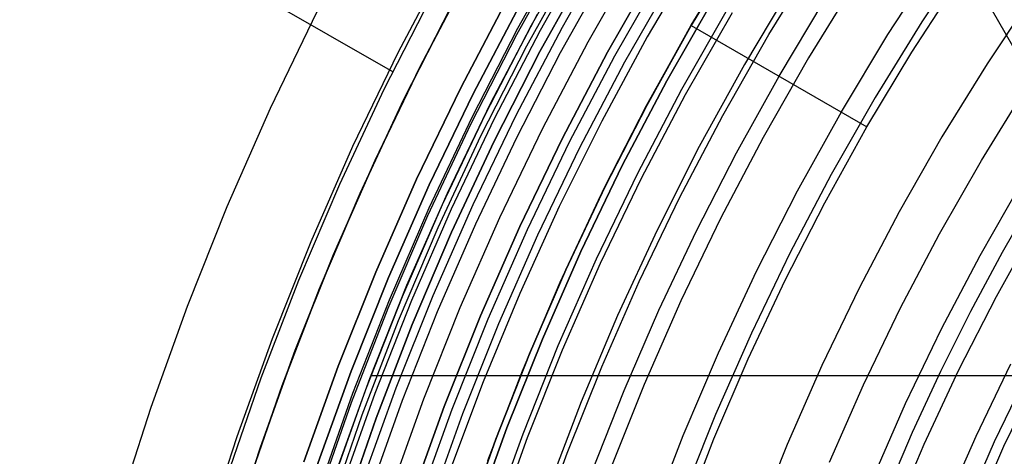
# Model space of a CAD drawing. Header units: millimetres. Extents: x 8929 to 10091, y -2708 to -1691.
# Tile 46 of 196: x 9433 to 9458, y -2034 to -2023. Entities that reach past the tile are written whole.
import ezdxf

# ---------------------------------------------------------------- set-up
doc = ezdxf.new("R2010")
doc.units = ezdxf.units.MM
for name, color, linetype in [('1', 7, 'Continuous'), ('COLOR EXT', 7, 'Continuous'), ('luz', 7, 'Continuous')]:
    doc.layers.add(name, color=color, linetype=linetype)

msp = doc.modelspace()

# ---------------------------------------------------------------- linework, layer by layer
at = {"layer": '1', "color": 7, "true_color": 0xffffff}
for p, q in [((9464.974, -2036.341, 34.804), (9450.969, -2011.827, 34.804)), ((9442.296, -2024.534, 65.998), (9432.934, -2019.129, 65.998)), ((9450.971, -2021.397, 60.904), (9449.787, -2023.371, 60.904)), ((9450.971, -2021.397, 59.909), (9449.787, -2023.371, 59.909)), ((9449.787, -2023.371, 60.406), (9450.971, -2021.397, 60.406)), ((9449.79, -2023.366, 42.804), (9451.034, -2021.296, 42.804)), ((9449.79, -2023.366, 51.854), (9451.034, -2021.296, 51.854)), ((9443.643, -2021.739, 71.704), (9442.427, -2024.056, 71.704)), ((9454.723, -2023.601, 76.403), (9455.956, -2021.701, 76.403)), ((9455.324, -2024.045, 65.998), (9456.511, -2022.211, 65.998)), ((9452.332, -2022.323, 44.653), (9451.127, -2024.348, 44.653)), ((9452.332, -2022.323, 44.653), (9451.127, -2024.348, 44.653)), ((9442.08, -2024.974, 65.998), (9443.273, -2022.635, 65.998)), ((9450.362, -2022.68, 46.153), (9449.174, -2024.765, 46.153)), ((9449.174, -2024.765, 53.153), (9450.362, -2022.68, 53.153)), ((9450.362, -2022.68, 49.653), (9449.174, -2024.765, 49.653)), ((9451.993, -2024.644, 63.451), (9453.126, -2022.755, 63.451)), ((9442.579, -2025.218, 46.606), (9443.763, -2022.896, 46.606)), ((9443.763, -2022.896, 34.804), (9442.579, -2025.218, 34.804)), ((9442.579, -2025.218, 40.705), (9443.763, -2022.896, 40.705)), ((9449.553, -2024.972, 138.188), (9450.734, -2022.901, 138.188)), ((9440.389, -2023.031, 69.704), (9439.22, -2025.46, 69.704)), ((9448.618, -2025.479, 42.804), (9449.79, -2023.366, 42.804)), ((9448.618, -2025.479, 51.854), (9449.79, -2023.366, 51.854)), ((9449.787, -2023.371, 60.904), (9448.67, -2025.382, 60.904)), ((9448.67, -2025.382, 60.406), (9449.787, -2023.371, 60.406)), ((9449.787, -2023.371, 59.909), (9448.671, -2025.382, 59.909)), ((9449.787, -2023.371, 60.904), (9454.199, -2025.918, 65.998)), ((9449.787, -2023.371, 59.909), (9449.787, -2023.371, 60.904)), ((9449.787, -2023.371, 60.904), (9449.787, -2023.371, 59.909)), ((9453.557, -2025.542, 76.403), (9454.723, -2023.601, 76.403)), ((9442.427, -2024.056, 71.704), (9441.291, -2026.414, 71.704)), ((9454.199, -2025.918, 65.998), (9455.324, -2024.045, 65.998)), ((9451.127, -2024.348, 44.653), (9449.992, -2026.413, 44.653)), ((9451.127, -2024.348, 44.653), (9449.992, -2026.413, 44.653)), ((9450.924, -2026.57, 63.451), (9451.993, -2024.644, 63.451)), ((9440.969, -2027.354, 65.998), (9442.08, -2024.974, 65.998)), ((9449.174, -2024.765, 46.153), (9448.059, -2026.89, 46.153)), ((9448.059, -2026.89, 53.153), (9449.174, -2024.765, 53.153)), ((9449.174, -2024.765, 49.653), (9448.059, -2026.89, 49.653)), ((9448.445, -2027.084, 138.188), (9449.553, -2024.972, 138.188)), ((9441.476, -2027.58, 46.606), (9442.579, -2025.218, 46.606)), ((9442.579, -2025.218, 34.804), (9441.476, -2027.58, 34.804)), ((9441.476, -2027.58, 40.705), (9442.579, -2025.218, 40.705)), ((9439.22, -2025.46, 69.704), (9438.135, -2027.928, 69.704)), ((9447.521, -2027.631, 42.804), (9448.618, -2025.479, 42.804)), ((9447.521, -2027.631, 51.854), (9448.618, -2025.479, 51.854)), ((9448.67, -2025.382, 60.904), (9447.62, -2027.428, 60.904)), ((9447.62, -2027.428, 60.406), (9448.67, -2025.382, 60.406)), ((9448.671, -2025.382, 59.909), (9447.621, -2027.429, 59.909)), ((9452.459, -2027.522, 76.403), (9453.557, -2025.542, 76.403)), ((9453.14, -2027.827, 65.998), (9454.199, -2025.918, 65.998)), ((9441.291, -2026.414, 71.704), (9440.238, -2028.809, 71.704)), ((9449.992, -2026.413, 44.653), (9448.93, -2028.516, 44.653)), ((9449.992, -2026.413, 44.653), (9448.93, -2028.516, 44.653)), ((9449.918, -2028.529, 63.451), (9450.924, -2026.57, 63.451)), ((9448.059, -2026.89, 46.153), (9447.018, -2029.051, 46.153)), ((9447.018, -2029.051, 53.153), (9448.059, -2026.89, 53.153)), ((9448.059, -2026.89, 49.653), (9447.018, -2029.051, 49.653)), ((9447.411, -2029.232, 138.188), (9448.445, -2027.084, 138.188)), ((9439.941, -2029.77, 65.998), (9440.969, -2027.354, 65.998)), ((9447.62, -2027.428, 60.904), (9446.639, -2029.509, 60.904)), ((9446.639, -2029.509, 60.406), (9447.62, -2027.428, 60.406)), ((9447.621, -2027.429, 59.909), (9446.64, -2029.509, 59.909)), ((9440.456, -2029.979, 46.606), (9441.476, -2027.58, 46.606)), ((9441.476, -2027.58, 34.804), (9440.456, -2029.979, 34.804)), ((9440.456, -2029.979, 40.705), (9441.476, -2027.58, 40.705)), ((9446.499, -2029.82, 42.804), (9447.521, -2027.631, 42.804)), ((9446.499, -2029.82, 51.854), (9447.521, -2027.631, 51.854)), ((9451.43, -2029.539, 76.403), (9452.459, -2027.522, 76.403)), ((9458.427, -2027.608, 206.672), (9457.592, -2029.071, 206.672)), ((9438.135, -2027.928, 69.704), (9437.135, -2030.431, 69.704)), ((9452.146, -2029.771, 65.998), (9453.14, -2027.827, 65.998)), ((9457.447, -2030.176, 70.904), (9458.45, -2028.367, 70.904)), ((9448.93, -2028.516, 44.653), (9447.941, -2030.654, 44.653)), ((9448.93, -2028.516, 44.653), (9447.941, -2030.654, 44.653)), ((9448.977, -2030.52, 63.451), (9449.918, -2028.529, 63.451)), ((9440.238, -2028.809, 71.704), (9439.268, -2031.24, 71.704)), ((9447.018, -2029.051, 46.153), (9446.053, -2031.247, 46.153)), ((9446.053, -2031.247, 53.153), (9447.018, -2029.051, 53.153)), ((9447.018, -2029.051, 49.653), (9446.053, -2031.247, 49.653)), ((9457.592, -2029.071, 206.672), (9456.799, -2030.557, 206.672)), ((9446.451, -2031.414, 138.188), (9447.411, -2029.232, 138.188)), ((9446.639, -2029.509, 60.904), (9445.727, -2031.62, 60.904)), ((9445.727, -2031.62, 60.406), (9446.639, -2029.509, 60.406)), ((9446.64, -2029.509, 59.909), (9445.728, -2031.621, 59.909)), ((9450.472, -2031.591, 76.403), (9451.43, -2029.539, 76.403)), ((9438.998, -2032.221, 65.998), (9439.941, -2029.77, 65.998)), ((9445.554, -2032.043, 42.804), (9446.499, -2029.82, 42.804)), ((9445.554, -2032.043, 51.854), (9446.499, -2029.82, 51.854)), ((9451.218, -2031.748, 65.998), (9452.146, -2029.771, 65.998)), ((9439.52, -2032.412, 46.606), (9440.456, -2029.979, 46.606)), ((9440.456, -2029.979, 34.804), (9439.52, -2032.412, 34.804)), ((9439.52, -2032.412, 40.705), (9440.456, -2029.979, 40.705)), ((9456.507, -2032.018, 70.904), (9457.447, -2030.176, 70.904)), ((9437.135, -2030.431, 69.704), (9436.223, -2032.968, 69.704)), ((9447.941, -2030.654, 44.653), (9447.027, -2032.826, 44.653)), ((9447.941, -2030.654, 44.653), (9447.027, -2032.826, 44.653)), ((9448.102, -2032.541, 63.451), (9448.977, -2030.52, 63.451)), ((9456.799, -2030.557, 206.672), (9456.047, -2032.065, 206.672)), ((9439.268, -2031.24, 71.704), (9438.382, -2033.702, 71.704)), ((9446.053, -2031.247, 46.153), (9445.163, -2033.476, 46.153)), ((9445.163, -2033.476, 53.153), (9446.053, -2031.247, 53.153)), ((9446.053, -2031.247, 49.653), (9445.163, -2033.476, 49.653)), ((9445.567, -2033.629, 138.188), (9446.451, -2031.414, 138.188)), ((9445.727, -2031.62, 60.904), (9444.885, -2033.761, 60.904)), ((9444.885, -2033.761, 60.406), (9445.727, -2031.62, 60.406)), ((9445.728, -2031.621, 59.909), (9444.886, -2033.762, 59.909)), ((9449.586, -2033.675, 76.403), (9450.472, -2031.591, 76.403)), ((9450.358, -2033.755, 65.998), (9451.218, -2031.748, 65.998)), ((9444.687, -2034.297, 42.804), (9445.554, -2032.043, 42.804)), ((9444.687, -2034.297, 51.854), (9445.554, -2032.043, 51.854)), ((9456.047, -2032.065, 206.672), (9455.338, -2033.593, 206.672)), ((9455.633, -2033.892, 70.904), (9456.507, -2032.018, 70.904)), ((9458.265, -2032.023, 208.403), (9457.395, -2033.829, 208.403)), ((9457.639, -2033.942, 208.385), (9458.505, -2032.144, 208.385)), ((9438.141, -2034.703, 65.998), (9438.998, -2032.221, 65.998)), ((9438.669, -2034.876, 46.606), (9439.52, -2032.412, 46.606)), ((9439.52, -2032.412, 34.804), (9438.669, -2034.876, 34.804)), ((9438.669, -2034.876, 40.705), (9439.52, -2032.412, 40.705)), ((9447.294, -2034.59, 63.451), (9448.102, -2032.541, 63.451)), ((9447.027, -2032.826, 44.653), (9446.188, -2035.027, 44.653)), ((9447.027, -2032.826, 44.653), (9446.188, -2035.027, 44.653)), ((9436.223, -2032.968, 69.704), (9435.399, -2035.534, 69.704)), ((9445.163, -2033.476, 46.153), (9444.351, -2035.733, 46.153)), ((9444.351, -2035.733, 53.153), (9445.163, -2033.476, 53.153)), ((9445.163, -2033.476, 49.653), (9444.351, -2035.733, 49.653)), ((9444.76, -2035.872, 138.188), (9445.567, -2033.629, 138.188)), ((9455.338, -2033.593, 206.672), (9454.671, -2035.14, 206.672)), ((9438.382, -2033.702, 71.704), (9437.582, -2036.194, 71.704)), ((9444.885, -2033.761, 60.904), (9444.114, -2035.929, 60.904)), ((9444.114, -2035.929, 60.406), (9444.885, -2033.761, 60.406)), ((9444.886, -2033.762, 59.909), (9444.116, -2035.929, 59.909)), ((9448.773, -2035.788, 76.403), (9449.586, -2033.675, 76.403)), ((9449.566, -2035.789, 65.998), (9450.358, -2033.755, 65.998)), ((9454.823, -2035.795, 70.904), (9455.633, -2033.892, 70.904)), ((9457.395, -2033.829, 208.403), (9456.588, -2035.665, 208.403)), ((9456.836, -2035.769, 208.385), (9457.639, -2033.942, 208.385))]:
    msp.add_line(p, q, dxfattribs=at)
at = {"layer": 'COLOR EXT', "color": 30, "true_color": 0xff8d00}
for p, q in [((9447.01, -2021.184, 21.604), (9445.775, -2023.375, 21.604)), ((9447.225, -2021.312, -28.696), (9445.995, -2023.495, -28.696)), ((9446.509, -2024.048, 19.504), (9447.68, -2021.952, 19.504)), ((9442.975, -2024.418, 34.804), (9444.178, -2022.125, 34.804)), ((9444.178, -2022.125, -30.696), (9442.975, -2024.418, -30.696)), ((9442.975, -2024.418, 2.054), (9444.178, -2022.125, 2.054)), ((9444.002, -2024.935, -28.696), (9445.187, -2022.677, -28.696)), ((9445.187, -2022.677, -30.696), (9444.002, -2024.935, -30.696)), ((9444.002, -2024.935, -29.696), (9445.187, -2022.677, -29.696)), ((9444.762, -2025.317, 34.804), (9445.933, -2023.085, 34.804)), ((9444.762, -2025.317, 28.204), (9445.933, -2023.085, 28.204)), ((9445.775, -2023.375, 21.604), (9444.616, -2025.607, 21.604)), ((9445.995, -2023.495, -28.696), (9444.84, -2025.719, -28.696)), ((9445.409, -2026.182, 19.504), (9446.509, -2024.048, 19.504)), ((9441.852, -2026.751, 34.804), (9442.975, -2024.418, 34.804)), ((9442.975, -2024.418, -30.696), (9441.852, -2026.751, -30.696)), ((9441.852, -2026.751, 2.054), (9442.975, -2024.418, 2.054)), ((9442.896, -2027.232, -28.696), (9444.002, -2024.935, -28.696)), ((9444.002, -2024.935, -30.696), (9442.896, -2027.232, -30.696)), ((9442.896, -2027.232, -29.696), (9444.002, -2024.935, -29.696)), ((9443.668, -2027.587, 34.804), (9444.762, -2025.317, 34.804)), ((9443.668, -2027.587, 28.204), (9444.762, -2025.317, 28.204)), ((9444.616, -2025.607, 21.604), (9443.535, -2027.878, 21.604)), ((9444.84, -2025.719, -28.696), (9443.763, -2027.982, -28.696)), ((9444.38, -2028.352, 19.504), (9445.409, -2026.182, 19.504)), ((9440.81, -2029.121, 34.804), (9441.852, -2026.751, 34.804)), ((9441.852, -2026.751, -30.696), (9440.81, -2029.121, -30.696)), ((9440.81, -2029.121, 2.054), (9441.852, -2026.751, 2.054)), ((9441.87, -2029.565, -28.696), (9442.896, -2027.232, -28.696)), ((9442.896, -2027.232, -30.696), (9441.87, -2029.565, -30.696)), ((9441.87, -2029.565, -29.696), (9442.896, -2027.232, -29.696)), ((9442.654, -2029.894, 34.804), (9443.668, -2027.587, 34.804)), ((9442.654, -2029.894, 28.204), (9443.668, -2027.587, 28.204)), ((9443.535, -2027.878, 21.604), (9442.533, -2030.185, 21.604)), ((9443.763, -2027.982, -28.696), (9442.764, -2030.281, -28.696)), ((9443.424, -2030.554, 19.504), (9444.38, -2028.352, 19.504)), ((9439.85, -2031.525, 34.804), (9440.81, -2029.121, 34.804)), ((9440.81, -2029.121, -30.696), (9439.85, -2031.525, -30.696)), ((9439.85, -2031.525, 2.054), (9440.81, -2029.121, 2.054)), ((9440.925, -2031.933, -28.696), (9441.87, -2029.565, -28.696)), ((9441.87, -2029.565, -30.696), (9440.925, -2031.933, -30.696)), ((9440.925, -2031.933, -29.696), (9441.87, -2029.565, -29.696)), ((9441.72, -2032.235, 34.804), (9442.654, -2029.894, 34.804)), ((9441.72, -2032.235, 28.204), (9442.654, -2029.894, 28.204)), ((9442.533, -2030.185, 21.604), (9441.61, -2032.525, 21.604)), ((9442.764, -2030.281, -28.696), (9441.845, -2032.612, -28.696)), ((9442.543, -2032.787, 19.504), (9443.424, -2030.554, 19.504)), ((9438.974, -2033.962, 34.804), (9439.85, -2031.525, 34.804)), ((9439.85, -2031.525, -30.696), (9438.974, -2033.962, -30.696)), ((9438.974, -2033.962, 2.054), (9439.85, -2031.525, 2.054)), ((9440.062, -2034.332, -28.696), (9440.925, -2031.933, -28.696)), ((9440.925, -2031.933, -30.696), (9440.062, -2034.332, -30.696)), ((9440.062, -2034.332, -29.696), (9440.925, -2031.933, -29.696)), ((9440.867, -2034.606, 34.804), (9441.72, -2032.235, 34.804)), ((9440.867, -2034.606, 28.204), (9441.72, -2032.235, 28.204)), ((9441.745, -2032.167, 21.604), (9482.608, -2032.167, 21.604)), ((9441.61, -2032.525, 21.604), (9440.769, -2034.895, 21.604)), ((9441.845, -2032.612, -28.696), (9441.007, -2034.974, -28.696)), ((9441.736, -2035.049, 19.504), (9442.543, -2032.787, 19.504)), ((9438.182, -2036.427, 34.804), (9438.974, -2033.962, 34.804)), ((9438.974, -2033.962, -30.696), (9438.182, -2036.427, -30.696)), ((9438.182, -2036.427, 2.054), (9438.974, -2033.962, 2.054))]:
    msp.add_line(p, q, dxfattribs=at)
at = {"layer": 'luz', "color": 7, "true_color": 0xffffff}
for p, q in [((9445.441, -2023.435, -26.349), (9446.671, -2021.237, -26.36)), ((9445.441, -2023.435, -24.349), (9446.671, -2021.237, -24.36)), ((9447.783, -2021.253, -30.696), (9446.547, -2023.421, -30.696)), ((9445.412, -2023.595, -26.262), (9446.646, -2021.38, -26.273)), ((9445.412, -2023.595, -24.262), (9446.646, -2021.38, -24.273)), ((9445.412, -2023.595, -26.435), (9446.646, -2021.38, -26.446)), ((9445.412, -2023.595, -24.435), (9446.646, -2021.38, -24.446)), ((9456.811, -2021.424, -28.82), (9455.576, -2023.281, -28.82)), ((9445.664, -2023.883, -26.053), (9446.895, -2021.664, -26.065)), ((9445.664, -2023.883, -24.053), (9446.895, -2021.664, -24.065)), ((9445.664, -2023.883, -26.64), (9446.895, -2021.664, -26.651)), ((9445.664, -2023.883, -24.64), (9446.895, -2021.664, -24.651)), ((9447.205, -2023.781, -31.218), (9448.428, -2021.635, -31.218)), ((9449.898, -2021.586, -26.421), (9448.686, -2023.659, -26.421)), ((9451.739, -2023.598, -29.575), (9452.966, -2021.609, -29.575)), ((9447.217, -2021.822, -25.857), (9445.992, -2024.027, -25.845)), ((9447.217, -2021.822, -23.857), (9445.992, -2024.027, -23.845)), ((9445.992, -2024.027, -26.845), (9447.217, -2021.822, -26.857)), ((9445.992, -2024.027, -24.845), (9447.217, -2021.822, -24.857)), ((9447.217, -2021.822, -23.196), (9445.992, -2024.028, -23.196)), ((9445.992, -2024.028, -28.896), (9447.217, -2021.822, -28.896)), ((9447.217, -2021.822, -23.691), (9445.992, -2024.028, -23.691)), ((9447.217, -2021.822, -25.447), (9445.992, -2024.028, -25.447)), ((9447.217, -2021.822, -27.802), (9445.992, -2024.028, -27.802)), ((9447.688, -2024.045, -25.957), (9448.901, -2021.916, -25.957)), ((9447.688, -2024.045, -23.196), (9448.901, -2021.916, -23.196)), ((9448.901, -2021.916, -24.577), (9447.688, -2024.045, -24.577)), ((9449.073, -2022.018, -30.696), (9447.863, -2024.141, -30.696)), ((9448.126, -2024.285, -26.457), (9449.331, -2022.17, -26.457)), ((9453.937, -2022.231, -29.883), (9452.731, -2024.186, -29.883)), ((9458.414, -2022.53, -27.757), (9457.216, -2024.331, -27.757)), ((9444.315, -2025.092, -30.696), (9445.494, -2022.845, -30.696)), ((9444.315, -2025.092, -28.896), (9445.494, -2022.845, -28.896)), ((9445.494, -2022.845, -29.796), (9444.315, -2025.092, -29.796)), ((9450.814, -2023.05, -29.289), (9449.639, -2025.113, -29.289)), ((9444.287, -2025.673, -26.338), (9445.441, -2023.435, -26.349)), ((9444.287, -2025.673, -24.338), (9445.441, -2023.435, -24.349)), ((9446.547, -2023.421, -30.696), (9445.387, -2025.631, -30.696)), ((9455.576, -2023.281, -28.82), (9454.406, -2025.179, -28.82)), ((9444.255, -2025.851, -26.25), (9445.412, -2023.595, -26.262)), ((9444.255, -2025.851, -24.25), (9445.412, -2023.595, -24.262)), ((9444.255, -2025.851, -26.423), (9445.412, -2023.595, -26.435)), ((9444.255, -2025.851, -24.423), (9445.412, -2023.595, -24.435)), ((9448.686, -2023.659, -26.421), (9447.545, -2025.771, -26.421)), ((9450.583, -2025.629, -29.575), (9451.739, -2023.598, -29.575)), ((9444.51, -2026.145, -26.042), (9445.664, -2023.883, -26.053)), ((9444.51, -2026.145, -24.042), (9445.664, -2023.883, -24.053)), ((9444.51, -2026.145, -26.628), (9445.664, -2023.883, -26.64)), ((9444.51, -2026.145, -24.628), (9445.664, -2023.883, -24.64)), ((9446.057, -2025.968, -31.218), (9447.205, -2023.781, -31.218)), ((9445.992, -2024.027, -25.845), (9444.845, -2026.274, -25.833)), ((9445.992, -2024.027, -23.845), (9444.845, -2026.274, -23.833)), ((9444.845, -2026.274, -26.833), (9445.992, -2024.027, -26.845)), ((9444.845, -2026.274, -24.833), (9445.992, -2024.027, -24.845)), ((9445.992, -2024.028, -23.196), (9444.845, -2026.275, -23.196)), ((9444.845, -2026.275, -28.896), (9445.992, -2024.028, -28.896)), ((9445.992, -2024.028, -23.691), (9444.845, -2026.275, -23.691)), ((9445.992, -2024.028, -25.447), (9444.845, -2026.275, -25.447)), ((9445.992, -2024.028, -27.802), (9444.845, -2026.275, -27.802)), ((9446.548, -2026.215, -25.957), (9447.688, -2024.045, -25.957)), ((9446.548, -2026.215, -23.196), (9447.688, -2024.045, -23.196)), ((9447.688, -2024.045, -24.577), (9446.548, -2026.215, -24.577)), ((9447.863, -2024.141, -30.696), (9446.727, -2026.305, -30.696)), ((9452.731, -2024.186, -29.883), (9451.594, -2026.182, -29.883)), ((9446.995, -2026.44, -26.457), (9448.126, -2024.285, -26.457)), ((9457.216, -2024.331, -27.757), (9456.081, -2026.172, -27.757)), ((9457.073, -2026.76, -28.064), (9458.187, -2024.953, -28.064)), ((9443.214, -2027.378, -30.696), (9444.315, -2025.092, -30.696)), ((9443.214, -2027.378, -28.896), (9444.315, -2025.092, -28.896)), ((9444.315, -2025.092, -29.796), (9443.214, -2027.378, -29.796)), ((9449.639, -2025.113, -29.289), (9448.536, -2027.215, -29.289)), ((9454.406, -2025.179, -28.82), (9453.302, -2027.117, -28.82)), ((9443.21, -2027.95, -26.327), (9444.287, -2025.673, -26.338)), ((9443.21, -2027.95, -24.327), (9444.287, -2025.673, -24.338)), ((9445.387, -2025.631, -30.696), (9444.304, -2027.88, -30.696)), ((9449.497, -2027.698, -29.575), (9450.583, -2025.629, -29.575)), ((9443.177, -2028.146, -26.239), (9444.255, -2025.851, -26.25)), ((9443.177, -2028.146, -24.239), (9444.255, -2025.851, -24.25)), ((9443.177, -2028.146, -26.412), (9444.255, -2025.851, -26.423)), ((9443.177, -2028.146, -24.412), (9444.255, -2025.851, -24.423)), ((9444.985, -2028.194, -31.218), (9446.057, -2025.968, -31.218)), ((9447.545, -2025.771, -26.421), (9446.477, -2027.922, -26.421)), ((9443.435, -2028.445, -26.031), (9444.51, -2026.145, -26.042)), ((9443.435, -2028.445, -24.031), (9444.51, -2026.145, -24.042)), ((9443.435, -2028.445, -26.617), (9444.51, -2026.145, -26.628)), ((9443.435, -2028.445, -24.617), (9444.51, -2026.145, -24.628)), ((9445.485, -2028.424, -25.957), (9446.548, -2026.215, -25.957)), ((9445.485, -2028.424, -23.196), (9446.548, -2026.215, -23.196)), ((9446.548, -2026.215, -24.577), (9445.485, -2028.424, -24.577)), ((9451.594, -2026.182, -29.883), (9450.526, -2028.216, -29.883)), ((9456.081, -2026.172, -27.757), (9455.01, -2028.051, -27.757)), ((9444.845, -2026.274, -25.833), (9443.776, -2028.56, -25.822)), ((9444.845, -2026.274, -23.833), (9443.776, -2028.56, -23.822)), ((9443.776, -2028.56, -26.822), (9444.845, -2026.274, -26.833)), ((9443.776, -2028.56, -24.822), (9444.845, -2026.274, -24.833)), ((9444.845, -2026.275, -23.196), (9443.776, -2028.56, -23.196)), ((9443.776, -2028.56, -28.896), (9444.845, -2026.275, -28.896)), ((9444.845, -2026.275, -23.691), (9443.776, -2028.56, -23.691)), ((9444.845, -2026.275, -25.447), (9443.776, -2028.56, -25.447)), ((9444.845, -2026.275, -27.802), (9443.776, -2028.56, -27.802)), ((9446.727, -2026.305, -30.696), (9445.667, -2028.507, -30.696)), ((9445.939, -2028.633, -26.457), (9446.995, -2026.44, -26.457)), ((9456.022, -2028.605, -28.064), (9457.073, -2026.76, -28.064)), ((9448.536, -2027.215, -29.289), (9447.506, -2029.354, -29.289)), ((9453.302, -2027.117, -28.82), (9452.266, -2029.091, -28.82)), ((9442.193, -2029.701, -30.696), (9443.214, -2027.378, -30.696)), ((9442.193, -2029.701, -28.896), (9443.214, -2027.378, -28.896)), ((9443.214, -2027.378, -29.796), (9442.193, -2029.701, -29.796)), ((9458.065, -2027.348, -28.372), (9457.033, -2029.158, -28.372)), ((9448.482, -2029.804, -29.575), (9449.497, -2027.698, -29.575)), ((9442.213, -2030.263, -26.316), (9443.21, -2027.95, -26.327)), ((9442.213, -2030.263, -24.316), (9443.21, -2027.95, -24.327)), ((9444.304, -2027.88, -30.696), (9443.3, -2030.165, -30.696)), ((9446.477, -2027.922, -26.421), (9445.483, -2030.107, -26.421)), ((9442.18, -2030.476, -26.228), (9443.177, -2028.146, -26.239)), ((9442.18, -2030.476, -24.228), (9443.177, -2028.146, -24.239)), ((9442.18, -2030.476, -26.401), (9443.177, -2028.146, -26.412)), ((9442.18, -2030.476, -24.401), (9443.177, -2028.146, -24.412)), ((9443.991, -2030.455, -31.218), (9444.985, -2028.194, -31.218)), ((9455.01, -2028.051, -27.757), (9454.005, -2029.966, -27.757)), ((9442.442, -2030.781, -26.019), (9443.435, -2028.445, -26.031)), ((9442.442, -2030.781, -24.019), (9443.435, -2028.445, -24.031)), ((9442.442, -2030.781, -26.606), (9443.435, -2028.445, -26.617)), ((9442.442, -2030.781, -24.606), (9443.435, -2028.445, -24.617)), ((9444.498, -2030.667, -25.957), (9445.485, -2028.424, -25.957)), ((9444.498, -2030.667, -23.196), (9445.485, -2028.424, -23.196)), ((9445.485, -2028.424, -24.577), (9444.498, -2030.667, -24.577)), ((9450.526, -2028.216, -29.883), (9449.53, -2030.286, -29.883)), ((9443.776, -2028.56, -25.822), (9442.788, -2030.881, -25.81)), ((9443.776, -2028.56, -23.822), (9442.788, -2030.881, -23.81)), ((9442.788, -2030.881, -26.81), (9443.776, -2028.56, -26.822)), ((9442.788, -2030.881, -24.81), (9443.776, -2028.56, -24.822)), ((9443.776, -2028.56, -23.196), (9442.788, -2030.881, -23.196)), ((9442.788, -2030.881, -28.896), (9443.776, -2028.56, -28.896)), ((9443.776, -2028.56, -23.691), (9442.788, -2030.881, -23.691)), ((9443.776, -2028.56, -25.447), (9442.788, -2030.881, -25.447)), ((9443.776, -2028.56, -27.802), (9442.788, -2030.881, -27.802)), ((9445.667, -2028.507, -30.696), (9444.683, -2030.745, -30.696)), ((9444.96, -2030.861, -26.457), (9445.939, -2028.633, -26.457)), ((9455.035, -2030.484, -28.064), (9456.022, -2028.605, -28.064)), ((9452.266, -2029.091, -28.82), (9451.298, -2031.101, -28.82)), ((9457.033, -2029.158, -28.372), (9456.065, -2031.003, -28.372)), ((9447.506, -2029.354, -29.289), (9446.55, -2031.528, -29.289)), ((9441.252, -2032.057, -30.696), (9442.193, -2029.701, -30.696)), ((9441.252, -2032.057, -28.896), (9442.193, -2029.701, -28.896)), ((9442.193, -2029.701, -29.796), (9441.252, -2032.057, -29.796)), ((9447.542, -2031.943, -29.575), (9448.482, -2029.804, -29.575)), ((9443.3, -2030.165, -30.696), (9442.374, -2032.483, -30.696)), ((9445.483, -2030.107, -26.421), (9444.564, -2032.326, -26.421)), ((9454.005, -2029.966, -27.757), (9453.067, -2031.915, -27.757)), ((9441.295, -2032.609, -26.305), (9442.213, -2030.263, -26.316)), ((9441.295, -2032.609, -24.305), (9442.213, -2030.263, -24.316)), ((9449.53, -2030.286, -29.883), (9448.605, -2032.389, -29.883)), ((9441.263, -2032.84, -26.217), (9442.18, -2030.476, -26.228)), ((9441.263, -2032.84, -24.217), (9442.18, -2030.476, -24.228)), ((9441.263, -2032.84, -26.391), (9442.18, -2030.476, -26.401)), ((9441.263, -2032.84, -24.391), (9442.18, -2030.476, -24.401)), ((9443.076, -2032.749, -31.218), (9443.991, -2030.455, -31.218)), ((9443.59, -2032.944, -25.957), (9444.498, -2030.667, -25.957)), ((9443.59, -2032.944, -23.196), (9444.498, -2030.667, -23.196)), ((9444.498, -2030.667, -24.577), (9443.59, -2032.944, -24.577)), ((9454.114, -2032.397, -28.064), (9455.035, -2030.484, -28.064)), ((9441.53, -2033.151, -26.009), (9442.442, -2030.781, -26.019)), ((9441.53, -2033.151, -24.009), (9442.442, -2030.781, -24.019)), ((9441.53, -2033.151, -26.595), (9442.442, -2030.781, -26.606)), ((9441.53, -2033.151, -24.595), (9442.442, -2030.781, -24.606)), ((9442.788, -2030.881, -25.81), (9441.881, -2033.236, -25.799)), ((9442.788, -2030.881, -23.81), (9441.881, -2033.236, -23.799)), ((9441.881, -2033.236, -26.799), (9442.788, -2030.881, -26.81)), ((9441.881, -2033.236, -24.799), (9442.788, -2030.881, -24.81)), ((9442.788, -2030.881, -23.196), (9441.881, -2033.236, -23.196)), ((9441.881, -2033.236, -28.896), (9442.788, -2030.881, -28.896)), ((9442.788, -2030.881, -23.691), (9441.881, -2033.236, -23.691)), ((9442.788, -2030.881, -25.447), (9441.881, -2033.236, -25.447)), ((9442.788, -2030.881, -27.802), (9441.881, -2033.236, -27.802)), ((9444.683, -2030.745, -30.696), (9443.777, -2033.015, -30.696)), ((9444.057, -2033.121, -26.457), (9444.96, -2030.861, -26.457)), ((9451.298, -2031.101, -28.82), (9450.401, -2033.142, -28.82)), ((9456.065, -2031.003, -28.372), (9455.161, -2032.879, -28.372)), ((9446.55, -2031.528, -29.289), (9445.67, -2033.733, -29.289)), ((9453.067, -2031.915, -27.757), (9452.196, -2033.895, -27.757)), ((9457.805, -2031.878, -27.309), (9456.93, -2033.694, -27.309)), ((9440.394, -2034.445, -30.696), (9441.252, -2032.057, -30.696)), ((9440.394, -2034.445, -28.896), (9441.252, -2032.057, -28.896)), ((9441.252, -2032.057, -29.796), (9440.394, -2034.445, -29.796)), ((9446.675, -2034.114, -29.575), (9447.542, -2031.943, -29.575)), ((9444.564, -2032.326, -26.421), (9443.721, -2034.574, -26.421)), ((9448.605, -2032.389, -29.883), (9447.753, -2034.523, -29.883)), ((9453.26, -2034.341, -28.064), (9454.114, -2032.397, -28.064)), ((9440.459, -2034.984, -26.295), (9441.295, -2032.609, -26.305)), ((9440.459, -2034.984, -24.295), (9441.295, -2032.609, -24.305)), ((9442.374, -2032.483, -30.696), (9441.53, -2034.831, -30.696)), ((9440.429, -2035.234, -26.207), (9441.263, -2032.84, -26.217)), ((9440.429, -2035.234, -24.207), (9441.263, -2032.84, -24.217)), ((9440.429, -2035.234, -26.38), (9441.263, -2032.84, -26.391)), ((9440.429, -2035.234, -24.38), (9441.263, -2032.84, -24.391)), ((9442.24, -2035.073, -31.218), (9443.076, -2032.749, -31.218)), ((9455.161, -2032.879, -28.372), (9454.323, -2034.787, -28.372)), ((9440.702, -2035.551, -25.998), (9441.53, -2033.151, -26.009)), ((9440.702, -2035.551, -23.998), (9441.53, -2033.151, -24.009)), ((9440.702, -2035.551, -26.584), (9441.53, -2033.151, -26.595)), ((9440.702, -2035.551, -24.584), (9441.53, -2033.151, -24.595)), ((9442.76, -2035.25, -25.957), (9443.59, -2032.944, -25.957)), ((9442.76, -2035.25, -23.196), (9443.59, -2032.944, -23.196)), ((9443.59, -2032.944, -24.577), (9442.76, -2035.25, -24.577)), ((9443.777, -2033.015, -30.696), (9442.95, -2035.315, -30.696)), ((9443.234, -2035.411, -26.457), (9444.057, -2033.121, -26.457)), ((9450.401, -2033.142, -28.82), (9449.574, -2035.213, -28.82)), ((9441.881, -2033.236, -25.799), (9441.056, -2035.62, -25.788)), ((9441.881, -2033.236, -23.799), (9441.056, -2035.62, -23.788)), ((9441.056, -2035.62, -26.788), (9441.881, -2033.236, -26.799)), ((9441.056, -2035.62, -24.788), (9441.881, -2033.236, -24.799)), ((9441.881, -2033.236, -23.196), (9441.056, -2035.62, -23.196)), ((9441.056, -2035.62, -28.896), (9441.881, -2033.236, -28.896)), ((9441.881, -2033.236, -23.691), (9441.056, -2035.62, -23.691)), ((9441.881, -2033.236, -25.447), (9441.056, -2035.62, -25.447)), ((9441.881, -2033.236, -27.802), (9441.056, -2035.62, -27.802)), ((9445.67, -2033.733, -29.289), (9444.866, -2035.967, -29.289)), ((9456.93, -2033.694, -27.309), (9456.118, -2035.539, -27.309)), ((9445.885, -2036.313, -29.575), (9446.675, -2034.114, -29.575)), ((9452.196, -2033.895, -27.757), (9451.395, -2035.904, -27.757))]:
    msp.add_line(p, q, dxfattribs=at)

doc.saveas('drawing.dxf')
